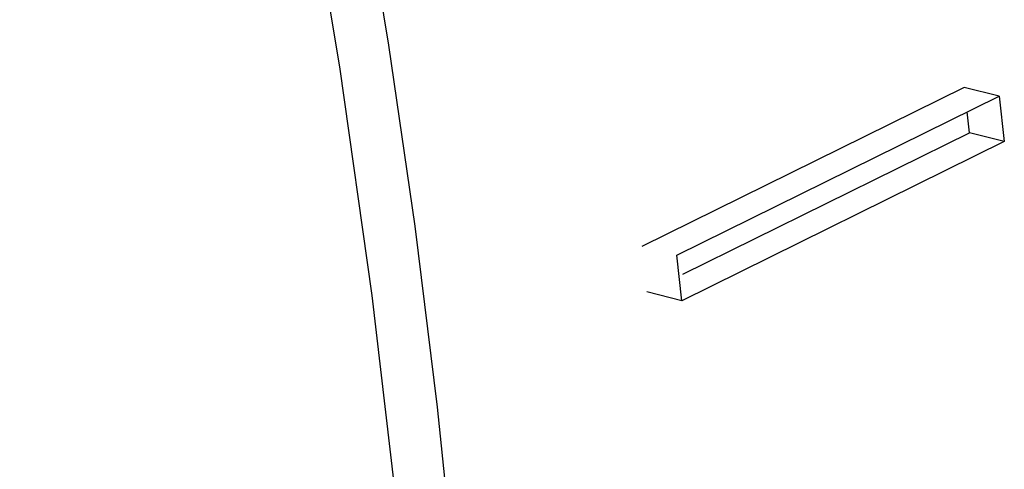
# Model space of a CAD drawing. Header units: millimetres. Extents: x -2637 to -1637, y 678 to 1678.
# Tile 33 of 256: x -2396.9 to -2392.59, y 1050.9 to 1052.87. Entities that reach past the tile are written whole.
import ezdxf

# ---------------------------------------------------------------- set-up
doc = ezdxf.new("R2010")
doc.units = ezdxf.units.MM
doc.layers.add('Make2D$B.SHOW mini', color=7, linetype='Continuous', true_color=0x000000)

msp = doc.modelspace()

# ---------------------------------------------------------------- linework, layer by layer
at = {"layer": 'Make2D$B.SHOW mini', "color": 18, "lineweight": -3, "true_color": 0x000000}
for points in [[(-2395.0613, 1047.7181), (-2395.0951, 1048.6893), (-2395.1563, 1049.6709), (-2395.2448, 1050.661), (-2395.3604, 1051.6577), (-2395.5026, 1052.6591), (-2395.671, 1053.6633), (-2395.8651, 1054.6683), (-2396.0841, 1055.6723), (-2396.3275, 1056.6734), (-2396.5943, 1057.6699), (-2396.8837, 1058.6599), (-2397.1948, 1059.6419), (-2397.5265, 1060.6141), (-2397.8779, 1061.5751), (-2398.2478, 1062.5233), (-2398.6388, 1063.4658), (-2399.0538, 1064.4092), (-2399.4927, 1065.3519), (-2399.9554, 1066.292), (-2400.4414, 1067.2277), (-2400.9503, 1068.1573), (-2401.4816, 1069.0788)], [(-2394.8422, 1047.2368), (-2394.8536, 1048.0157), (-2394.8828, 1048.7994), (-2394.9297, 1049.5868), (-2394.994, 1050.377), (-2395.0754, 1051.1689), (-2395.1734, 1051.9615), (-2395.2877, 1052.7539), (-2395.4179, 1053.545), (-2395.5636, 1054.334), (-2395.7242, 1055.12), (-2395.8994, 1055.9021), (-2396.0885, 1056.6794), (-2396.3725, 1057.7466), (-2396.6881, 1058.8251), (-2397.0356, 1059.9126), (-2397.4152, 1061.0068), (-2397.8269, 1062.1054), (-2398.2706, 1063.2059), (-2398.7459, 1064.3056), (-2399.2525, 1065.4019), (-2399.7897, 1066.492), (-2400.3568, 1067.5731), (-2400.9528, 1068.6426)], [(-2392.7686, 1052.5683), (-2394.1805, 1051.8721)], [(-2392.6159, 1052.5313), (-2392.7686, 1052.5683)], [(-2394.0277, 1051.8348), (-2392.6159, 1052.5313)], [(-2392.6159, 1052.5313), (-2392.5935, 1052.3318)], [(-2392.7463, 1052.3701), (-2392.7565, 1052.4619)], [(-2392.5935, 1052.3318), (-2394.0051, 1051.6349)], [(-2394.0012, 1051.7509), (-2392.7463, 1052.3701)], [(-2392.5935, 1052.3318), (-2392.7463, 1052.3701)], [(-2394.0051, 1051.6349), (-2394.0277, 1051.8348)], [(-2394.0051, 1051.6349), (-2394.158, 1051.6735)]]:
    msp.add_lwpolyline(points, dxfattribs=at)

doc.saveas('drawing.dxf')
